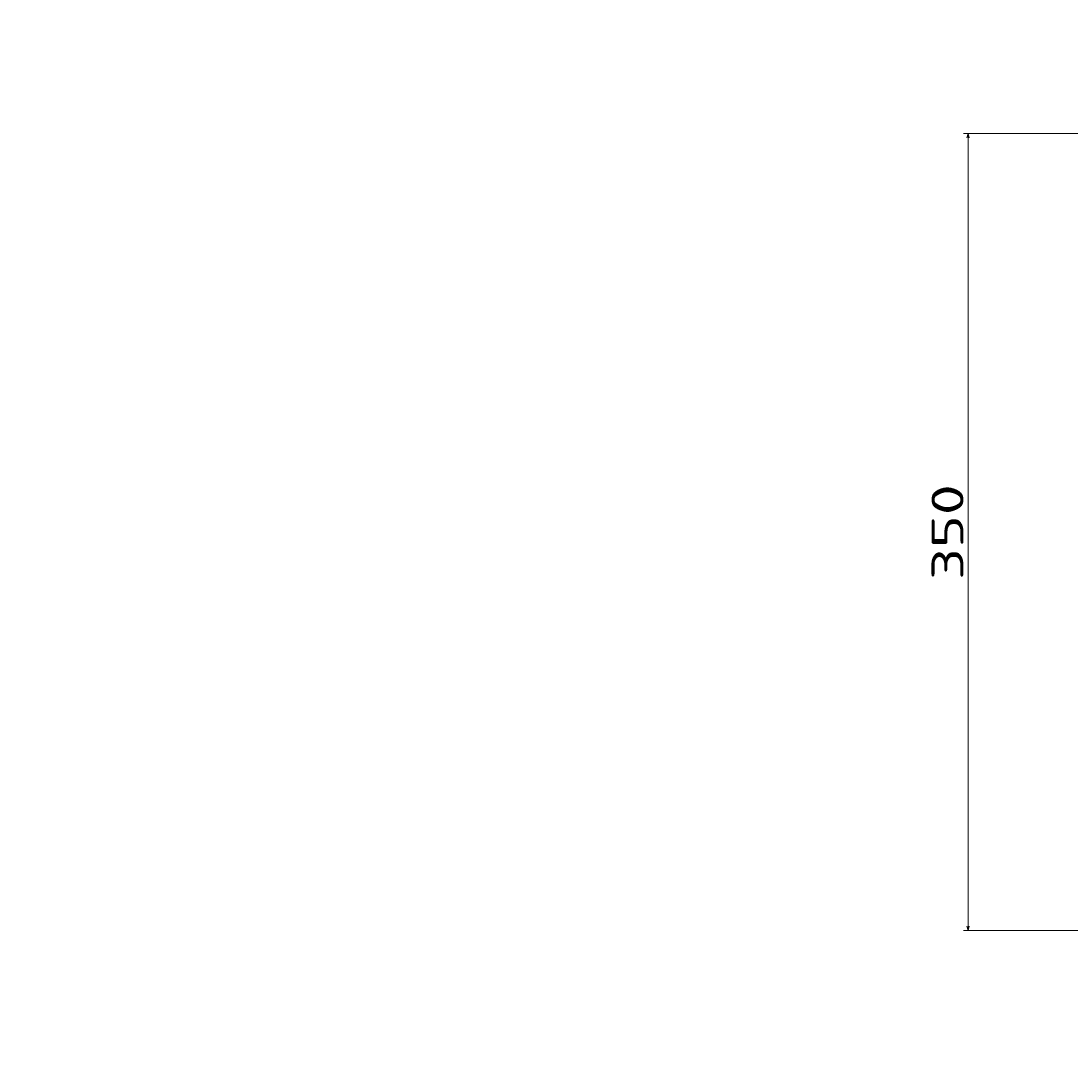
# Model space of a CAD drawing. Extents: x -79 to 993, y 6 to 1059.
# Tile 1 of 4: x -79 to 382, y 6 to 459. Entities that reach past the tile are written whole.
import ezdxf
from ezdxf.enums import TextEntityAlignment as Align

# ---------------------------------------------------------------- set-up
doc = ezdxf.new("R2010")
doc.units = 0
doc.layers.get('0').update_dxf_attribs({"lineweight": 13})
doc.styles.get("Standard").update_dxf_attribs({"font": 'isocp.shx'})
doc.dimstyles.get("Standard").update_dxf_attribs({"dimtxt": 2.5, "dimasz": 2.5, "dimexe": 1.25, "dimexo": 0.625, "dimtad": 1, "dimcen": 2.5, "dimadec": 0, "dimazin": 0, "dimtfac": 1, "dimtmove": 0, "dimatfit": 0, "dimfxl": 0, "dimarcsym": 0})

# ---------------------------------------------------------------- blocks, each defined once
blk = doc.blocks.new('*D')
at = {"color": 7, "lineweight": 13}
for p, q in [((155.48, 914.6), (-64.27, 914.6)), ((-62.27, 494.77), (-62.27, 914.6)), ((156.53, 494.77), (-64.27, 494.77)), ((729.72, 409.43), (335.02, 409.43)), ((337.02, 59.66), (337.02, 409.43)), ((392.93, 232.34), (392.93, 6.72)), ((992.97, 232.34), (992.97, 6.72)), ((669.03, 59.66), (335.02, 59.66)), ((392.93, 8.72), (992.97, 8.72))]:
    blk.add_line(p, q, dxfattribs=at)
for points in [[(-61.75, 912.66), (-62.27, 914.6), (-62.79, 912.66)], [(-62.79, 496.7), (-62.27, 494.77), (-61.75, 496.7)], [(337.53, 407.5), (337.02, 409.43), (336.5, 407.5)], [(336.5, 61.59), (337.02, 59.66), (337.53, 61.59)], [(394.86, 9.24), (392.93, 8.72), (394.86, 8.21)], [(991.04, 8.21), (992.97, 8.72), (991.04, 9.24)]]:
    blk.add_lwpolyline(points, dxfattribs=at)
for s, p, p2 in [('420', (-64.27, 683.67), (-64.27, 725.7)), ('350', (335.02, 213.53), (335.02, 255.56))]:
    blk.add_text(s, height=14, rotation=90, dxfattribs=at).set_placement(p, p2, align=Align.FIT)
blk.add_text('600', height=14, dxfattribs=at).set_placement((671.93, 10.72), (713.96, 10.72), align=Align.FIT)

msp = doc.modelspace()

# ---------------------------------------------------------------- dimensions: what is measured, and where the dimension line sits
at = {"color": 0, "lineweight": 0}
for base, p1, p2, angle, middle in [((337.015, 409.433), (671.034, 59.662), (731.716, 409.433), 89.99952, (337.015, 234.547)), ((392.927, 8.724), (992.97, 234.339), (392.927, 234.339), 179.99905, (692.949, 8.724)), ((-62.271, 494.771), (157.481, 914.597), (158.531, 494.771), 269.99857, (-62.271, 704.684))]:
    dim = msp.add_linear_dim(base=base, p1=p1, p2=p2, angle=angle, dimstyle='Standard', dxfattribs=at)
    dim.commit()
    dim.dimension.update_dxf_attribs({"geometry": '*D', "text_midpoint": middle, "dimtype": 160})

doc.saveas('drawing.dxf')
